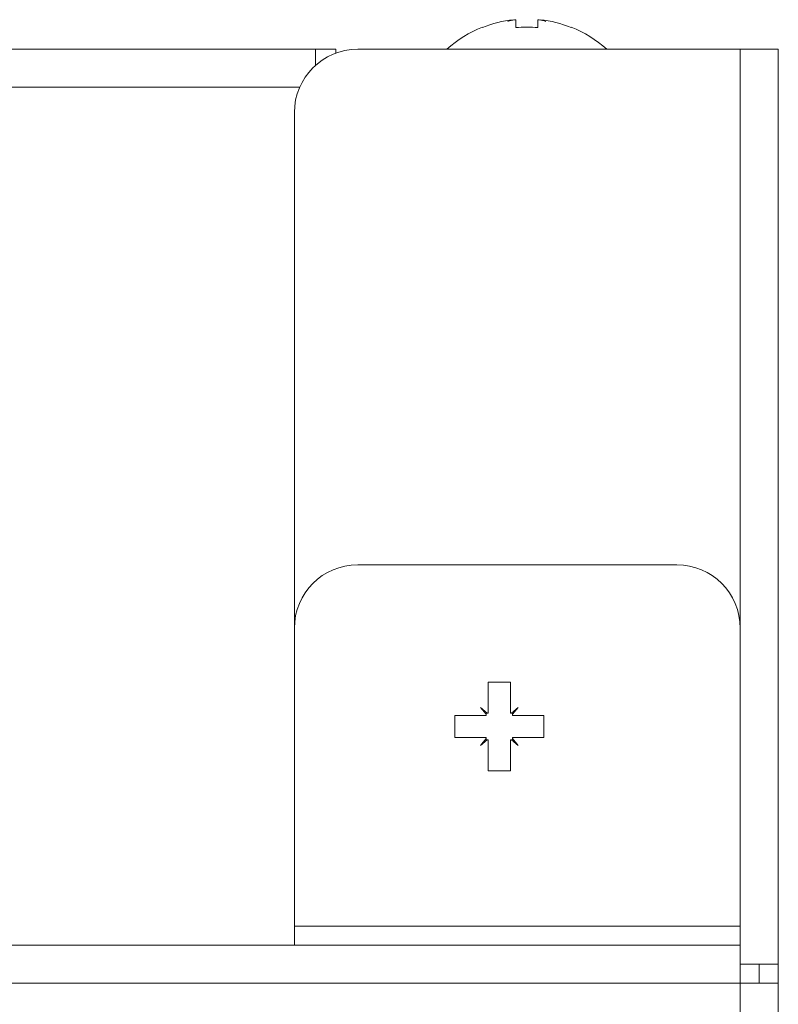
# Model space of a CAD drawing. Header units: millimetres. Extents: x 12 to 287, y 25 to 200.
# Tile 11 of 22: x 143.05 to 149.39, y 175.01 to 183.24. Entities that reach past the tile are written whole.
import ezdxf

# ---------------------------------------------------------------- set-up
doc = ezdxf.new("R2010")
doc.units = ezdxf.units.MM
doc.header["$MEASUREMENT"] = 0
doc.layers.add('TANGENT_LINES', color=7, linetype='Continuous', lineweight=0)
doc.layers.add('Visible', color=7, linetype='Continuous', lineweight=0)

msp = doc.modelspace()

# ---------------------------------------------------------------- linework, layer by layer
at = {"layer": 'TANGENT_LINES', "color": 18, "lineweight": 15, "true_color": 0x000000}
for p, q in [((149.0723, 182.9964), (149.0723, 178.1552)), ((96.8527, 182.6784), (145.3885, 182.6784)), ((149.0723, 175.664), (145.3443, 175.664)), ((149.0723, 175.1869), (93.1689, 175.1869)), ((149.0723, 124.7961), (149.0723, 175.1869))]:
    msp.add_line(p, q, dxfattribs=at)
at = {"layer": 'Visible', "color": 18, "lineweight": 15, "true_color": 0x000000}
for p, q in [((147.1765, 183.2428), (147.1765, 183.2438)), ((147.1765, 183.2428), (147.1765, 183.2409)), ((147.195, 183.1778), (147.195, 183.2438)), ((147.3806, 183.2438), (147.3806, 183.1778)), ((147.3991, 183.2438), (147.3991, 183.2428)), ((147.3991, 183.2409), (147.3991, 183.2428)), ((146.9168, 183.1778), (146.9168, 183.1825)), ((147.6588, 183.1825), (147.6588, 183.1778)), ((96.7203, 182.9964), (145.5209, 182.9964)), ((145.5209, 182.9964), (145.6899, 182.9964)), ((145.5209, 182.8614), (145.5209, 182.9964)), ((145.6899, 182.9964), (145.6899, 182.9633)), ((145.8743, 182.9964), (149.0723, 182.9964)), ((149.3904, 182.9964), (149.0723, 182.9964)), ((149.3904, 182.9964), (149.3904, 175.3459)), ((145.3443, 178.1552), (145.3443, 182.4664)), ((145.8743, 178.6853), (148.5423, 178.6853)), ((145.3443, 178.1552), (145.3443, 175.664)), ((149.0723, 178.1552), (149.0723, 175.664)), ((146.9653, 177.7047), (147.1509, 177.7047)), ((146.9653, 177.445), (146.9653, 177.7047)), ((147.1509, 177.7047), (147.1509, 177.445)), ((146.9468, 177.4357), (146.8998, 177.492)), ((146.8998, 177.492), (146.9561, 177.445)), ((146.9561, 177.445), (146.9468, 177.445)), ((146.9468, 177.445), (146.9468, 177.4357)), ((146.9468, 177.4264), (146.9468, 177.4357)), ((146.9561, 177.445), (146.9653, 177.445)), ((147.1509, 177.445), (147.1601, 177.445)), ((147.1601, 177.445), (147.2165, 177.492)), ((147.1694, 177.445), (147.1601, 177.445)), ((147.2165, 177.492), (147.1694, 177.4357)), ((147.1694, 177.4357), (147.1694, 177.445)), ((147.1694, 177.4357), (147.1694, 177.4264)), ((146.6871, 177.2409), (146.6871, 177.4264)), ((146.6871, 177.4264), (146.9468, 177.4264)), ((147.1694, 177.4264), (147.4291, 177.4264)), ((147.4291, 177.4264), (147.4291, 177.2409)), ((146.9468, 177.2409), (146.6871, 177.2409)), ((146.8998, 177.1753), (146.9468, 177.2316)), ((146.9561, 177.2223), (146.8998, 177.1753)), ((146.9468, 177.2316), (146.9468, 177.2409)), ((146.9468, 177.2316), (146.9468, 177.2223)), ((146.9468, 177.2223), (146.9561, 177.2223)), ((146.9653, 177.2223), (146.9561, 177.2223)), ((146.9653, 176.9626), (146.9653, 177.2223)), ((147.1601, 177.2223), (147.1509, 177.2223)), ((147.1509, 177.2223), (147.1509, 176.9626)), ((147.1601, 177.2223), (147.1694, 177.2223)), ((147.2165, 177.1753), (147.1601, 177.2223)), ((147.4291, 177.2409), (147.1694, 177.2409)), ((147.1694, 177.2409), (147.1694, 177.2316)), ((147.1694, 177.2223), (147.1694, 177.2316)), ((147.1694, 177.2316), (147.2165, 177.1753)), ((147.1509, 176.9626), (146.9653, 176.9626)), ((145.3443, 175.5049), (145.3443, 175.664)), ((149.0723, 175.664), (149.0723, 175.5049)), ((93.1689, 175.5049), (149.0723, 175.5049)), ((149.0723, 175.5049), (149.0723, 175.1869)), ((149.2313, 175.3459), (149.0723, 175.3459)), ((149.2313, 175.3459), (149.2313, 175.1869)), ((149.2313, 175.3459), (149.3904, 175.3459)), ((149.3904, 175.3459), (149.3904, 175.1869)), ((149.0723, 175.1869), (149.3904, 175.1869)), ((149.3904, 175.1869), (149.3904, 124.7961))]:
    msp.add_line(p, q, dxfattribs=at)
for points in [[(147.1765, 183.2438), (147.0873, 183.2337), (146.9999, 183.2115), (146.9168, 183.1778)], [(147.1858, 183.2428), (147.1669, 183.2391), (147.1481, 183.2344), (147.1294, 183.2288)], [(147.1294, 183.2288), (147.145, 183.2344), (147.1607, 183.2391), (147.1765, 183.2428)], [(147.195, 183.2438), (147.1919, 183.2435), (147.1889, 183.2432), (147.1858, 183.2428)], [(147.3898, 183.2428), (147.3867, 183.2432), (147.3837, 183.2435), (147.3806, 183.2438)], [(147.4462, 183.2288), (147.4275, 183.2344), (147.4087, 183.2391), (147.3898, 183.2428)], [(147.6588, 183.1778), (147.5757, 183.2115), (147.4883, 183.2337), (147.3991, 183.2438)], [(147.3991, 183.2428), (147.4149, 183.2391), (147.4306, 183.2344), (147.4462, 183.2288)], [(146.9168, 183.1825), (146.8076, 183.1385), (146.7072, 183.0755), (146.6201, 182.9964)], [(147.3806, 183.1778), (147.3189, 183.184), (147.2567, 183.184), (147.195, 183.1778)], [(147.9555, 182.9964), (147.8684, 183.0755), (147.768, 183.1385), (147.6588, 183.1825)], [(145.8743, 182.9964), (145.5816, 182.9964), (145.3443, 182.7591), (145.3443, 182.4664)], [(145.8743, 178.6853), (145.5816, 178.6853), (145.3443, 178.448), (145.3443, 178.1552)], [(149.0723, 178.1552), (149.0723, 178.448), (148.835, 178.6853), (148.5423, 178.6853)]]:
    msp.add_open_spline(points, degree=3, dxfattribs=at)

doc.saveas('drawing.dxf')
